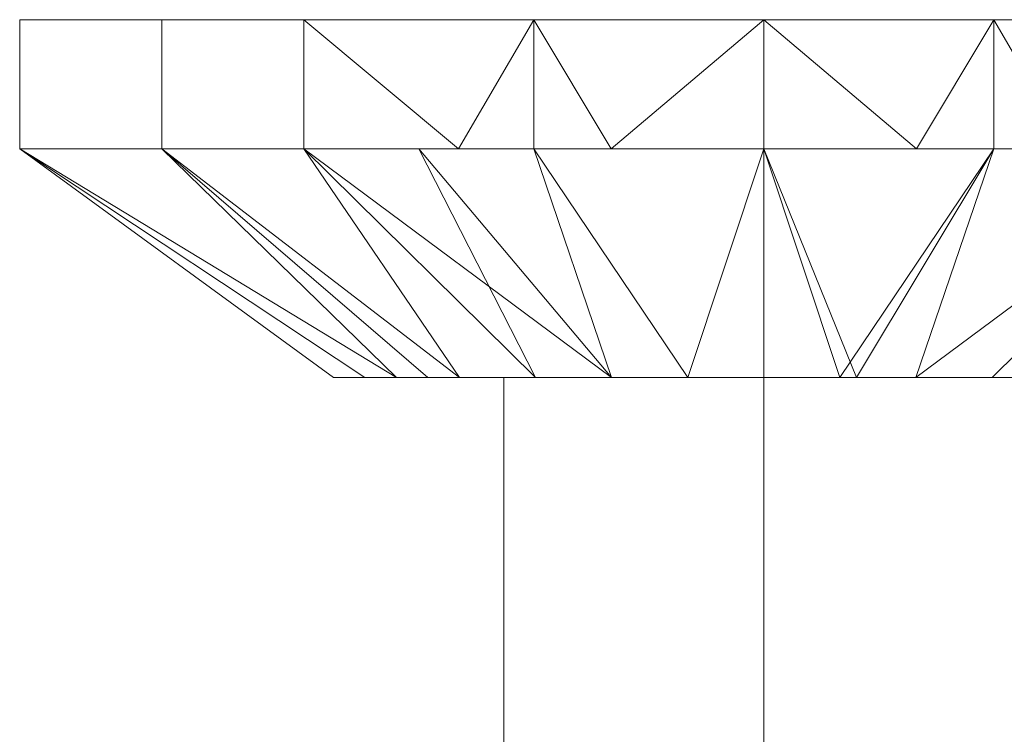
# Model space of a CAD drawing. Header units: millimetres. Extents: x -126 to 126, y -183 to 32.
# Tile 255 of 256: x 74 to 108, y 7 to 32. Entities that reach past the tile are written whole.
import ezdxf

# ---------------------------------------------------------------- set-up
doc = ezdxf.new("R2010")
doc.units = ezdxf.units.MM
doc.layers.add('M-520-M_DRAINAGE_FW', color=2, linetype='Continuous', lineweight=30)

# ---------------------------------------------------------------- blocks, each defined once
blk = doc.blocks.new('AmericanStandard_BasinMixer_NeoModern__FFAS0701-101500BF0_ - Neo Modern Basin Mixer with Pop-up Drain-6022-3D View 1')
at = {"layer": 'M-520-M_DRAINAGE_FW', "lineweight": 9}
mesh = blk.add_polyface(dxfattribs=at)
corners = [(100, 31.75, -372.65), (83.924, 31.75, -377.873), (73.989, 31.75, -391.548), (73.989, 31.75, -408.452), (83.924, 31.75, -422.127), (100, 31.75, -427.35), (100, 27.228, -427.35), (83.924, 27.228, -422.127), (73.989, 27.228, -408.452), (73.989, 27.228, -391.548), (83.924, 27.228, -377.873), (100, 27.228, -372.65), (78.956, 31.75, -415.289), (78.956, 27.228, -415.289), (91.962, 27.228, -424.738), (91.962, 31.75, -424.738), (73.989, 31.75, -400), (73.989, 27.228, -400), (89.323, 27.228, -376.119), (91.962, 31.75, -375.262), (78.956, 27.228, -384.711), (78.956, 31.75, -384.711), (94.662, 27.228, -374.385)]
mesh.append_faces([[corners[k] for k in face] for face in [(1, 18, 19), (19, 22, 0), (18, 1, 10)]], dxfattribs={"vtx0": -1, "vtx1": -1})
mesh.append_faces([[corners[k] for k in face] for face in [(19, 18, 22)]], dxfattribs={"vtx0": -1, "vtx2": -1})
mesh.append_faces([[corners[k] for k in face] for face in [(6, 14, 15, 5)]], dxfattribs={"vtx1": -1})
mesh.append_faces([[corners[k] for k in face] for face in [(14, 7, 4, 15), (13, 8, 3, 12), (7, 13, 12, 4), (16, 3, 8, 17), (2, 16, 17, 9), (21, 2, 9, 20), (1, 21, 20, 10)]], dxfattribs={"vtx1": -1, "vtx3": -1})
mesh.append_faces([[corners[k] for k in face] for face in [(22, 11, 0)]], dxfattribs={"vtx2": -1})
mesh = blk.add_polyface(dxfattribs=at)
corners = [(100, 31.75, -427.35), (83.924, 31.75, -422.127), (73.989, 31.75, -408.452), (73.989, 31.75, -391.548), (83.924, 31.75, -377.873), (100, 31.75, -372.65), (100, 31.75, -400)]
mesh.append_faces([[corners[k] for k in face] for face in [(6, 3, 4, 5)]], dxfattribs={"vtx0": -1})
mesh.append_faces([[corners[k] for k in face] for face in [(6, 2, 3)]], dxfattribs={"vtx0": -1, "vtx2": -1})
mesh.append_faces([[corners[k] for k in face] for face in [(6, 0, 1, 2)]], dxfattribs={"vtx3": -1})
mesh = blk.add_polyface(dxfattribs=at)
corners = [(100, 27.228, -427.35), (100, 31.75, -427.35), (116.076, 31.75, -422.127), (126.011, 31.75, -408.452), (126.011, 31.75, -391.548), (116.076, 31.75, -377.873), (100, 31.75, -372.65), (100, 27.228, -372.65), (116.076, 27.228, -377.873), (126.011, 27.228, -391.548), (126.011, 27.228, -408.452), (116.076, 27.228, -422.127), (121.044, 31.75, -384.711), (121.044, 27.228, -384.711), (108.038, 27.228, -375.262), (108.038, 31.75, -375.262), (126.011, 31.75, -400), (126.011, 27.228, -400), (110.677, 27.228, -423.881), (108.038, 31.75, -424.738), (121.044, 27.228, -415.289), (121.044, 31.75, -415.289), (105.338, 27.228, -425.615)]
mesh.append_faces([[corners[k] for k in face] for face in [(2, 18, 19), (19, 22, 1), (18, 2, 11)]], dxfattribs={"vtx0": -1, "vtx1": -1})
mesh.append_faces([[corners[k] for k in face] for face in [(19, 18, 22)]], dxfattribs={"vtx0": -1, "vtx2": -1})
mesh.append_faces([[corners[k] for k in face] for face in [(7, 14, 15, 6)]], dxfattribs={"vtx1": -1})
mesh.append_faces([[corners[k] for k in face] for face in [(14, 8, 5, 15), (13, 9, 4, 12), (8, 13, 12, 5), (16, 4, 9, 17), (3, 16, 17, 10), (21, 3, 10, 20), (2, 21, 20, 11)]], dxfattribs={"vtx1": -1, "vtx3": -1})
mesh.append_faces([[corners[k] for k in face] for face in [(22, 0, 1)]], dxfattribs={"vtx2": -1})
mesh = blk.add_polyface(dxfattribs=at)
corners = [(100, 31.75, -372.65), (116.076, 31.75, -377.873), (126.011, 31.75, -391.548), (126.011, 31.75, -408.452), (116.076, 31.75, -422.127), (100, 31.75, -427.35), (100, 31.75, -400)]
mesh.append_faces([[corners[k] for k in face] for face in [(6, 3, 4, 5)]], dxfattribs={"vtx0": -1})
mesh.append_faces([[corners[k] for k in face] for face in [(3, 6, 2)]], dxfattribs={"vtx0": -1, "vtx1": -1})
mesh.append_faces([[corners[k] for k in face] for face in [(6, 0, 1, 2)]], dxfattribs={"vtx3": -1})
mesh = blk.add_polyface(dxfattribs=at)
corners = [(100, 19.236, -415.044), (89.362, 19.236, -410.638), (84.956, 19.236, -400), (89.362, 19.236, -389.362), (100, 19.236, -384.956), (100, 27.228, -372.65), (83.924, 27.228, -377.873), (73.989, 27.228, -391.548), (73.989, 27.228, -408.452), (83.924, 27.228, -422.127), (100, 27.228, -427.35), (87.159, 19.236, -405.319), (87.159, 19.236, -394.681), (94.681, 19.236, -412.841), (94.681, 19.236, -387.159), (78.956, 27.228, -415.289), (78.956, 27.228, -384.711), (86.058, 19.236, -397.341), (73.989, 27.228, -400), (86.058, 19.236, -402.659), (92.022, 19.236, -411.739), (91.962, 27.228, -424.738), (91.962, 27.228, -375.262), (97.341, 19.236, -386.058), (87.943, 27.228, -376.568), (88.261, 19.236, -407.978), (88.261, 19.236, -392.022), (97.341, 19.236, -413.942), (92.022, 19.236, -388.261)]
mesh.append_faces([[corners[k] for k in face] for face in [(27, 10, 0), (5, 23, 4)]], dxfattribs={"vtx0": -1})
mesh.append_faces([[corners[k] for k in face] for face in [(18, 17, 7), (8, 19, 18), (17, 18, 2), (10, 27, 21), (6, 28, 24)]], dxfattribs={"vtx0": -1, "vtx1": -1})
mesh.append_faces([[corners[k] for k in face] for face in [(6, 3, 28), (13, 9, 21), (14, 22, 24), (15, 25, 11), (18, 19, 2), (3, 6, 16), (16, 12, 26), (11, 8, 15), (9, 13, 20), (8, 11, 19), (15, 1, 25), (12, 16, 7)]], dxfattribs={"vtx0": -1, "vtx2": -1})
mesh.append_faces([[corners[k] for k in face] for face in [(20, 1, 9), (17, 12, 7), (5, 22, 23), (15, 9, 1), (14, 23, 22), (28, 14, 24), (26, 3, 16), (27, 13, 21)]], dxfattribs={"vtx1": -1, "vtx2": -1})
mesh = blk.add_polyface(dxfattribs=at)
corners = [(100, 19.236, -384.956), (110.638, 19.236, -389.362), (115.044, 19.236, -400), (110.638, 19.236, -410.638), (100, 19.236, -415.044), (100, 27.228, -427.35), (116.076, 27.228, -422.127), (126.011, 27.228, -408.452), (126.011, 27.228, -391.548), (116.076, 27.228, -377.873), (100, 27.228, -372.65), (112.841, 19.236, -394.681), (112.841, 19.236, -405.319), (105.319, 19.236, -387.159), (105.319, 19.236, -412.841), (121.044, 27.228, -384.711), (121.044, 27.228, -415.289), (113.942, 19.236, -402.659), (126.011, 27.228, -400), (113.942, 19.236, -397.341), (107.978, 19.236, -388.261), (108.038, 27.228, -375.262), (103.237, 19.236, -413.703), (108.038, 27.228, -424.738), (107.978, 19.236, -411.739), (111.739, 19.236, -392.022), (111.739, 19.236, -407.978), (102.659, 19.236, -386.058)]
mesh.append_faces([[corners[k] for k in face] for face in [(27, 10, 0)]], dxfattribs={"vtx0": -1})
mesh.append_faces([[corners[k] for k in face] for face in [(18, 17, 7), (8, 19, 18), (17, 18, 2), (10, 27, 21)]], dxfattribs={"vtx0": -1, "vtx1": -1})
mesh.append_faces([[corners[k] for k in face] for face in [(13, 9, 21), (15, 25, 11), (18, 19, 2), (3, 6, 16), (16, 12, 26), (22, 5, 23), (11, 8, 15), (9, 13, 20), (8, 11, 19), (23, 14, 22), (6, 3, 24), (15, 1, 25), (12, 16, 7)]], dxfattribs={"vtx0": -1, "vtx2": -1})
mesh.append_faces([[corners[k] for k in face] for face in [(24, 14, 6), (20, 1, 9), (17, 12, 7), (23, 6, 14), (15, 9, 1), (26, 3, 16), (27, 13, 21)]], dxfattribs={"vtx1": -1, "vtx2": -1})
mesh.append_faces([[corners[k] for k in face] for face in [(22, 4, 5)]], dxfattribs={"vtx2": -1})
mesh = blk.add_polyface(dxfattribs=at)
corners = [(100, 19.236, -384.956), (89.362, 19.236, -389.362), (84.956, 19.236, -400), (89.362, 19.236, -410.638), (100, 19.236, -415.044), (100, 19.236, -410.5), (90.907, 19.236, -405.25), (90.907, 19.236, -394.75), (100, 19.236, -389.5)]
mesh.append_faces([[corners[k] for k in face] for face in [(2, 7, 1)]], dxfattribs={"vtx0": -1, "vtx1": -1})
mesh.append_faces([[corners[k] for k in face] for face in [(2, 3, 6, 7)]], dxfattribs={"vtx1": -1, "vtx3": -1})
mesh.append_faces([[corners[k] for k in face] for face in [(8, 0, 1, 7)]], dxfattribs={"vtx2": -1})
mesh.append_faces([[corners[k] for k in face] for face in [(3, 4, 5, 6)]], dxfattribs={"vtx3": -1})
mesh = blk.add_polyface(dxfattribs=at)
corners = [(100, 19.236, -389.5), (90.907, 19.236, -394.75), (90.907, 19.236, -405.25), (100, 19.236, -410.5), (100, 6.25, -410.5), (90.907, 6.25, -405.25), (90.907, 6.25, -394.75), (100, 6.25, -389.5)]
mesh.append_faces([[corners[k] for k in face] for face in [(1, 6, 7, 0)]], dxfattribs={"vtx0": -1})
mesh.append_faces([[corners[k] for k in face] for face in [(2, 5, 6, 1)]], dxfattribs={"vtx0": -1, "vtx2": -1})
mesh.append_faces([[corners[k] for k in face] for face in [(3, 4, 5, 2)]], dxfattribs={"vtx2": -1})
mesh = blk.add_polyface(dxfattribs=at)
corners = [(100, 19.236, -410.5), (100, 19.236, -415.044), (110.638, 19.236, -410.638), (115.044, 19.236, -400), (110.638, 19.236, -389.362), (100, 19.236, -384.956), (100, 19.236, -389.5), (109.093, 19.236, -394.75), (109.093, 19.236, -405.25)]
mesh.append_faces([[corners[k] for k in face] for face in [(2, 8, 0, 1)]], dxfattribs={"vtx0": -1})
mesh.append_faces([[corners[k] for k in face] for face in [(8, 2, 3)]], dxfattribs={"vtx0": -1, "vtx2": -1})
mesh.append_faces([[corners[k] for k in face] for face in [(6, 7, 4, 5)]], dxfattribs={"vtx1": -1})
mesh.append_faces([[corners[k] for k in face] for face in [(3, 4, 7, 8)]], dxfattribs={"vtx1": -1, "vtx3": -1})
mesh = blk.add_polyface(dxfattribs=at)
corners = [(100, 19.236, -410.5), (109.093, 19.236, -405.25), (109.093, 19.236, -394.75), (100, 19.236, -389.5), (100, 6.25, -389.5), (109.093, 6.25, -394.75), (109.093, 6.25, -405.25), (100, 6.25, -410.5)]
mesh.append_faces([[corners[k] for k in face] for face in [(1, 6, 7, 0)]], dxfattribs={"vtx0": -1})
mesh.append_faces([[corners[k] for k in face] for face in [(2, 5, 6, 1)]], dxfattribs={"vtx0": -1, "vtx2": -1})
mesh.append_faces([[corners[k] for k in face] for face in [(3, 4, 5, 2)]], dxfattribs={"vtx2": -1})

msp = doc.modelspace()

# ---------------------------------------------------------------- block references
at = {"layer": 'M-520-M_DRAINAGE_FW', "lineweight": 9}
msp.add_blockref('AmericanStandard_BasinMixer_NeoModern__FFAS0701-101500BF0_ - Neo Modern Basin Mixer with Pop-up Drain-6022-3D View 1', (0, 0), dxfattribs=at)

doc.saveas('drawing.dxf')
